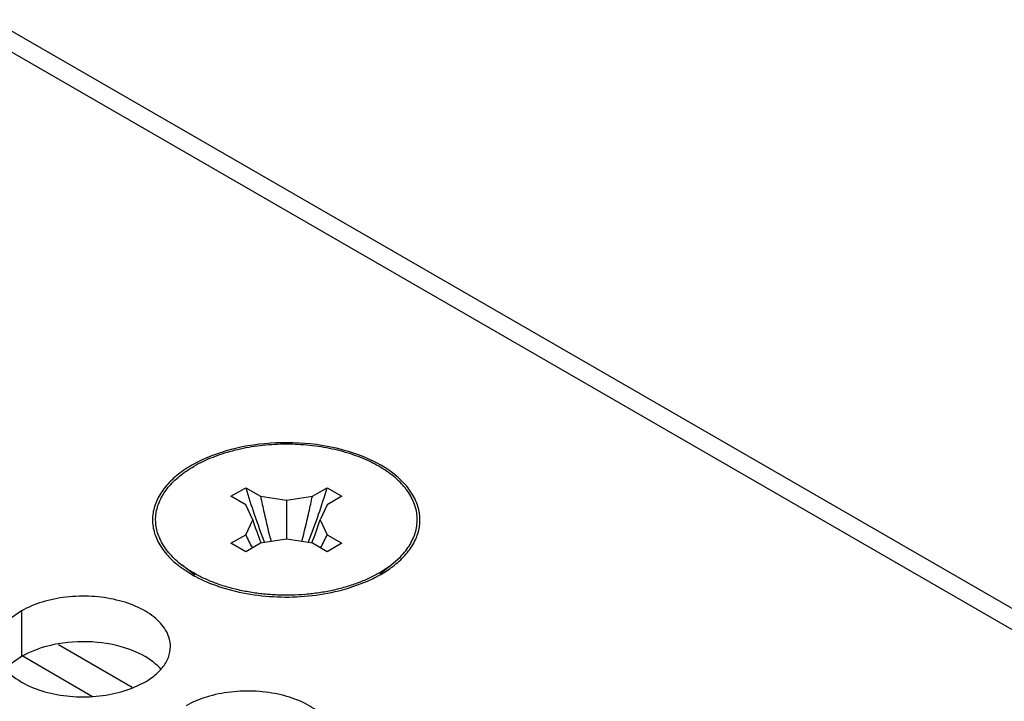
# Model space of a CAD drawing. Header units: inches. Extents: x 0 to 34, y 0 to 22.
# Tile 140 of 164: x 17.716 to 17.998, y 20.053 to 20.249. Entities that reach past the tile are written whole.
import ezdxf

# ---------------------------------------------------------------- set-up
doc = ezdxf.new("R2010")
doc.units = ezdxf.units.IN
doc.header["$LTSCALE"] = 1.87
doc.header["$MEASUREMENT"] = 0
doc.layers.get('0').update_dxf_attribs({"linetype": 'CONTINUOUS'})
doc.layers.add('02___PRT_ALL_AXES', color=7, linetype='CONTINUOUS')
doc.layers.add('COSMETIC', color=7, linetype='CONTINUOUS')

msp = doc.modelspace()

# ---------------------------------------------------------------- linework, layer by layer
at = {"color": 3, "linetype": 'CONTINUOUS'}
for p, q in [((16.6951460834, 20.8273597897), (19.042740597, 19.4718881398)), ((16.7039798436, 20.8282350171), (19.0515743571, 19.4727633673)), ((17.7618552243, 20.091663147), (17.7656509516, 20.0892410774)), ((17.8192101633, 20.0896075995), (17.8217829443, 20.091251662)), ((17.8103913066, 20.0858068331), (17.815411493, 20.0876880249)), ((17.7267851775, 20.0694859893), (17.7479580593, 20.0572610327))]:
    msp.add_line(p, q, dxfattribs=at)
at = {"color": 7, "linetype": 'CONTINUOUS'}
for p, q in [((17.7762534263, 20.1120286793), (17.780496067, 20.1144783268)), ((17.780496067, 20.1095790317), (17.7762534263, 20.1120286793)), ((17.780496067, 20.1144783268), (17.7847387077, 20.1120286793)), ((17.7847387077, 20.1120286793), (17.7921633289, 20.1108800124)), ((17.7921633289, 20.1108800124), (17.7995879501, 20.1120286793)), ((17.7995879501, 20.1120286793), (17.8038305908, 20.1144783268)), ((17.8038305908, 20.1144783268), (17.8080732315, 20.1120286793)), ((17.8080732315, 20.1120286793), (17.8038305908, 20.1095790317)), ((17.7824854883, 20.1052921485), (17.780496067, 20.1095790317)), ((17.7921633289, 20.1108800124), (17.7921633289, 20.0997042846)), ((17.8038305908, 20.1095790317), (17.8018411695, 20.1052921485)), ((17.780496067, 20.1010052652), (17.7824854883, 20.1052921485)), ((17.8018411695, 20.1052921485), (17.8038305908, 20.1010052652)), ((17.7762534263, 20.0985556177), (17.780496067, 20.1010052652)), ((17.8038305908, 20.1010052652), (17.8080732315, 20.0985556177)), ((17.780496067, 20.0961059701), (17.7762534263, 20.0985556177)), ((17.7847387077, 20.0985556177), (17.780496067, 20.0961059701)), ((17.7921633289, 20.0997042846), (17.7847387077, 20.0985556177)), ((17.7995879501, 20.0985556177), (17.7921633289, 20.0997042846)), ((17.8038305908, 20.0961059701), (17.7995879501, 20.0985556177)), ((17.8080732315, 20.0985556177), (17.8038305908, 20.0961059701)), ((17.765945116, 20.089419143), (17.7622759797, 20.0922146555)), ((17.8186798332, 20.0899818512), (17.8220506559, 20.0922146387)), ((17.8189966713, 20.0898878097), (17.822050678, 20.0922146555)), ((17.8220506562, 20.0922146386), (17.8248505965, 20.0946802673)), ((17.7163676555, 20.0663150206), (17.7365984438, 20.054634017))]:
    msp.add_line(p, q, dxfattribs=at)
at = {"color": 3, "linetype": 'CONTINUOUS'}
for centre, radius, start, end in [((17.782937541, 20.0898376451), 0.0358777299, 119.2892031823, 120.0000603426), ((17.7787012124, 20.1144085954), 0.0283044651, 230.5163058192, 233.4751984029), ((17.7842186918, 20.1229636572), 0.0384964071, 241.162705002, 242.7207815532), ((17.8008726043, 20.1213815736), 0.0366858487, 298.0605666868, 299.9903245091), ((17.8042445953, 20.1160487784), 0.0303725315, 305.270766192, 306.705686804), ((17.7853444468, 20.1251581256), 0.040962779, 242.7280998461, 246.0766175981), ((17.7866981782, 20.12815342), 0.0442497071, 246.047102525, 247.9935205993), ((17.7874016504, 20.1298835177), 0.0461173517, 247.9886369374, 249.0563897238), ((17.7884358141, 20.1326297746), 0.049051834, 249.0748538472, 252.0046512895), ((17.7984673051, 20.1260684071), 0.0419542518, 293.8205203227, 297.0181400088), ((17.799941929, 20.1231157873), 0.0386540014, 297.0590606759, 298.0687087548), ((17.7944920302, 20.1364700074), 0.0530993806, 285.0777736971, 287.4230641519)]:
    msp.add_arc(centre, radius, start, end, dxfattribs=at)
at = {"color": 7, "linetype": 'CONTINUOUS'}
for centre, radius, start, end in [((17.9770698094, 20.1733257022), 0.2051932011, 196.6658802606, 198.8998047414), ((18.0228558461, 20.1604183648), 0.2429842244, 191.4871079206, 192.6234500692), ((17.5614854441, 20.1604153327), 0.2429692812, 347.4153715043, 348.5129056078), ((17.6072446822, 20.1733294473), 0.2052059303, 341.0940525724, 343.3340921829), ((17.9883526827, 20.1771517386), 0.2171070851, 198.8905887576, 201.1734299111), ((18.0244280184, 20.1607712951), 0.2445955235, 192.6236403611, 194.6197203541), ((17.5599250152, 20.1607648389), 0.244568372, 345.3801835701, 347.4151089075), ((17.5959553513, 20.177158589), 0.217126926, 338.8266595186, 341.103381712), ((17.8844778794, 20.1383940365), 0.1072295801, 197.9809694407, 201.7743099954), ((17.6998487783, 20.1383940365), 0.1072295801, 338.2256900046, 342.0190305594), ((17.8384927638, 20.1275137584), 0.0637676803, 204.5636718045, 208.3966978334), ((17.745833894, 20.1275137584), 0.0637676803, 331.6033021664, 335.4363281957), ((17.7787021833, 20.1137892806), 0.027116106, 228.7027874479, 232.7155591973)]:
    msp.add_arc(centre, radius, start, end, dxfattribs=at)
at = {"color": 3, "linetype": 'CONTINUOUS'}
for points, knots in [([(17.8268462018, 20.0959042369), (17.8277403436, 20.0970100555), (17.8292449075, 20.0993371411), (17.8304771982, 20.1032196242), (17.8304884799, 20.1071947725), (17.8292920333, 20.1110844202), (17.8269535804, 20.1147411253), (17.8222535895, 20.1193984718), (17.813969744, 20.1239551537), (17.8021583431, 20.1270569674), (17.789228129, 20.1277552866), (17.7766310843, 20.1259746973), (17.7688067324, 20.1230479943), (17.7653855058, 20.1211288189)], [0, 0, 0, 0, 0.049563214, 0.0954839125, 0.1400725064, 0.1859421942, 0.2353786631, 0.2898306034, 0.4150862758, 0.5591805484, 0.7125830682, 0.8632820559, 1, 1, 1, 1]), ([(17.7649986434, 20.1209086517), (17.7634963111, 20.1200412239), (17.7607411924, 20.1181717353), (17.7573275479, 20.1148369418), (17.754953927, 20.1111626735), (17.7537230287, 20.1072564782), (17.7537276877, 20.1032600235), (17.7549523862, 20.0993519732), (17.7573283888, 20.095684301), (17.7594885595, 20.0935648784), (17.760703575, 20.0925630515)], [0, 0, 0, 0, 0.1485380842, 0.2836488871, 0.4060071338, 0.519350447, 0.629453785, 0.7428327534, 0.8651613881, 1, 1, 1, 1]), ([(17.8223984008, 20.0916986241), (17.8228276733, 20.0920187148), (17.8244319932, 20.0932836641), (17.8258981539, 20.0947317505), (17.8268462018, 20.0959042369)], [0, 0, 0, 0, 0.2620643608, 1, 1, 1, 1]), ([(17.773281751, 20.0859774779), (17.7788541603, 20.0841651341), (17.7906889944, 20.0823715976), (17.8025781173, 20.0836549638), (17.80830477, 20.0851986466)], [0, 0, 0, 0, 0.4969746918, 1, 1, 1, 1])]:
    msp.add_open_spline(points, degree=3, knots=knots, dxfattribs=at)
at = {"color": 7, "linetype": 'CONTINUOUS'}
for points, knots in [([(17.8248505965, 20.0946802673), (17.8253855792, 20.0952296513), (17.8263758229, 20.0963560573), (17.8276264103, 20.0981641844), (17.8285926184, 20.1000333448), (17.8292647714, 20.1019485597), (17.8296359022, 20.1038938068), (17.8297016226, 20.1058518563), (17.8294610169, 20.1078047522), (17.8289171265, 20.1097348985), (17.8280760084, 20.1116255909), (17.8271453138, 20.113137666), (17.8262680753, 20.1143123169), (17.8252762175, 20.1154919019), (17.8238627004, 20.1169142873), (17.821935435, 20.1185044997), (17.81977102, 20.1199880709), (17.8173867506, 20.1213533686), (17.8148015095, 20.12258987), (17.8120358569, 20.1236879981), (17.8091117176, 20.12463902), (17.8060523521, 20.1254354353), (17.8028821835, 20.1260709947), (17.7996263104, 20.1265405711), (17.7951963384, 20.1269411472), (17.790723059, 20.1269957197), (17.7862732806, 20.1267046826), (17.7829857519, 20.1263155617), (17.779771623, 20.1257584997), (17.776656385, 20.1250379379), (17.7736649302, 20.1241597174), (17.7708208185, 20.1231306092), (17.7681471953, 20.1219588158), (17.7664562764, 20.1210698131), (17.7656468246, 20.1206024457)], [0, 0, 0, 0, 0.0265093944, 0.051725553, 0.0758204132, 0.0990306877, 0.1216504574, 0.144016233, 0.1664841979, 0.1894024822, 0.2130857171, 0.2377962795, 0.2506073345, 0.263745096, 0.291047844, 0.3197924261, 0.3500016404, 0.3816521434, 0.4146800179, 0.4489872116, 0.4844479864, 0.5209126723, 0.558212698, 0.596164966, 0.6345747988, 0.7119289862, 0.7504860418, 0.7886809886, 0.8263151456, 0.8632000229, 0.8991584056, 0.9340306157, 0.9676877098, 1, 1, 1, 1]), ([(17.7608064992, 20.0934170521), (17.7602356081, 20.0939196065), (17.7591644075, 20.0949515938), (17.7577564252, 20.096615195), (17.7565979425, 20.0983445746), (17.7556985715, 20.1001275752), (17.7550658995, 20.1019513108), (17.7547061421, 20.1038020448), (17.7546229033, 20.10566498), (17.7548169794, 20.1075248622), (17.755286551, 20.1093665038), (17.7560266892, 20.1111755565), (17.7570307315, 20.1129386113), (17.7582902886, 20.1146430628), (17.7597952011, 20.1162773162), (17.761534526, 20.1178301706), (17.7634951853, 20.119290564), (17.7649088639, 20.1201763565), (17.7656468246, 20.1206024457)], [0, 0, 0, 0, 0.0681090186, 0.1329561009, 0.1948112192, 0.2540781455, 0.3112967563, 0.3671271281, 0.4223212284, 0.4776755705, 0.5339753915, 0.5919400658, 0.6521850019, 0.7151973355, 0.7813217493, 0.85078062, 0.9236918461, 1, 1, 1, 1]), ([(17.8186798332, 20.0899818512), (17.817712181, 20.089423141), (17.8156750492, 20.0883719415), (17.8124313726, 20.0870264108), (17.8089588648, 20.0858874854), (17.8052971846, 20.084967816), (17.8014871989, 20.0842777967), (17.7975719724, 20.0838251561), (17.793595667, 20.08361497), (17.789603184, 20.0836496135), (17.7856396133, 20.0839286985), (17.7817497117, 20.0844491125), (17.7779773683, 20.0852049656), (17.7743650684, 20.0861877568), (17.7709534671, 20.0873864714), (17.7677807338, 20.0887879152), (17.7648828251, 20.090376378), (17.7631052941, 20.0915828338), (17.7622759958, 20.0922146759)], [0, 0, 0, 0, 0.0566638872, 0.1160722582, 0.1779098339, 0.2418217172, 0.3073811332, 0.3741249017, 0.4415608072, 0.509180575, 0.5764719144, 0.6429297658, 0.7080686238, 0.771435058, 0.832620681, 0.8912764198, 0.947128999, 1, 1, 1, 1])]:
    msp.add_open_spline(points, degree=3, knots=knots, dxfattribs=at)
for points in [[(17.7848988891, 20.0986170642), (17.7849038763, 20.0986046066), (17.7849088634, 20.0985921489), (17.7849138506, 20.0985796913)], [(17.7994277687, 20.0986170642), (17.7994227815, 20.0986046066), (17.7994177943, 20.0985921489), (17.7994128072, 20.0985796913)]]:
    msp.add_open_spline(points, degree=3, dxfattribs=at)
at = {"layer": '02___PRT_ALL_AXES', "color": 3, "linetype": 'CONTINUOUS'}
for p, q in [((17.7162308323, 20.0791415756), (17.7133804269, 20.0771710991)), ((17.7481734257, 20.0570820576), (17.7515861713, 20.058727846))]:
    msp.add_line(p, q, dxfattribs=at)
at = {"layer": '02___PRT_ALL_AXES', "color": 7, "linetype": 'CONTINUOUS'}
for p, q in [((17.7162308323, 20.0791415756), (17.7162308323, 20.0660780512)), ((17.7162308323, 20.0660780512), (17.7129766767, 20.0637615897))]:
    msp.add_line(p, q, dxfattribs=at)
at = {"layer": '02___PRT_ALL_AXES', "color": 3, "linetype": 'CONTINUOUS'}
msp.add_arc((17.7459676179, 20.0714119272), 0.0136346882, 317.6962685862, 321.0162667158, dxfattribs=at)
for points, knots in [([(17.7589076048, 20.0689250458), (17.7589079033, 20.0696369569), (17.7587194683, 20.07109622), (17.7575686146, 20.0740071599), (17.7546446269, 20.0773683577), (17.7496240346, 20.080417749), (17.7433564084, 20.0825176), (17.7363296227, 20.0835034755), (17.7291036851, 20.0833067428), (17.7222733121, 20.0819384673), (17.7180813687, 20.0802100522), (17.7162308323, 20.0791415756)], [0, 0, 0, 0, 0.0428834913, 0.0875237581, 0.1869142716, 0.3042190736, 0.4379395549, 0.5823561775, 0.7295584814, 0.8712822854, 1, 1, 1, 1]), ([(17.7565661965, 20.0628343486), (17.7572889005, 20.0637281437), (17.7584643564, 20.0656442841), (17.7589071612, 20.0678669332), (17.7589076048, 20.0689250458)], [0, 0, 0, 0, 0.520681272, 1, 1, 1, 1]), ([(17.7115930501, 20.0624283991), (17.7120715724, 20.061881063), (17.7143763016, 20.0596282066), (17.7172647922, 20.0580421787), (17.7195690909, 20.0571105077)], [0, 0, 0, 0, 0.2263074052, 1, 1, 1, 1]), ([(17.7515861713, 20.058727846), (17.7520220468, 20.058979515), (17.7536322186, 20.0599807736), (17.7551142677, 20.0612040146), (17.7560516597, 20.0622349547)], [0, 0, 0, 0, 0.2653620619, 1, 1, 1, 1]), ([(17.7195690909, 20.0571105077), (17.721753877, 20.0562271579), (17.7264817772, 20.0549254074), (17.7338608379, 20.0542859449), (17.7412465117, 20.0549088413), (17.7459816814, 20.0562028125), (17.7481734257, 20.0570820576)], [0, 0, 0, 0, 0.2421104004, 0.4997389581, 0.7573840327, 1, 1, 1, 1]), ([(17.8060480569, 20.0417067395), (17.8060483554, 20.0424186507), (17.8058599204, 20.0438779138), (17.8047090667, 20.0467888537), (17.8017850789, 20.0501500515), (17.7967644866, 20.0531994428), (17.7904968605, 20.0552992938), (17.7834700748, 20.0562851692), (17.7762441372, 20.0560884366), (17.7694137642, 20.054720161), (17.7652218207, 20.0529917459), (17.7633712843, 20.0519232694)], [0, 0, 0, 0, 0.0428834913, 0.0875237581, 0.1869142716, 0.3042190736, 0.4379395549, 0.5823561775, 0.7295584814, 0.8712822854, 1, 1, 1, 1])]:
    msp.add_open_spline(points, degree=3, knots=knots, dxfattribs=at)
at = {"layer": '02___PRT_ALL_AXES', "color": 7, "linetype": 'CONTINUOUS'}
for points, knots in [([(17.7266789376, 20.0696891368), (17.7257109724, 20.0695203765), (17.7220990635, 20.0687510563), (17.7185796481, 20.067434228), (17.7162308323, 20.0660780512)], [0, 0, 0, 0, 0.2659330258, 1, 1, 1, 1]), ([(17.7482479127, 20.0676953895), (17.7449510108, 20.0690283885), (17.7377192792, 20.0706002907), (17.7303531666, 20.0703297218), (17.7266789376, 20.0696891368)], [0, 0, 0, 0, 0.4880955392, 1, 1, 1, 1]), ([(17.7562239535, 20.0623774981), (17.7557454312, 20.0629248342), (17.753440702, 20.0651776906), (17.7505522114, 20.0667637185), (17.7482479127, 20.0676953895)], [0, 0, 0, 0, 0.2263074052, 1, 1, 1, 1])]:
    msp.add_open_spline(points, degree=3, knots=knots, dxfattribs=at)
at = {"layer": 'COSMETIC', "color": 7, "linetype": 'CONTINUOUS'}
msp.add_line((17.7267851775, 20.0694859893), (17.7479580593, 20.0572610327), dxfattribs=at)

doc.saveas('drawing.dxf')
